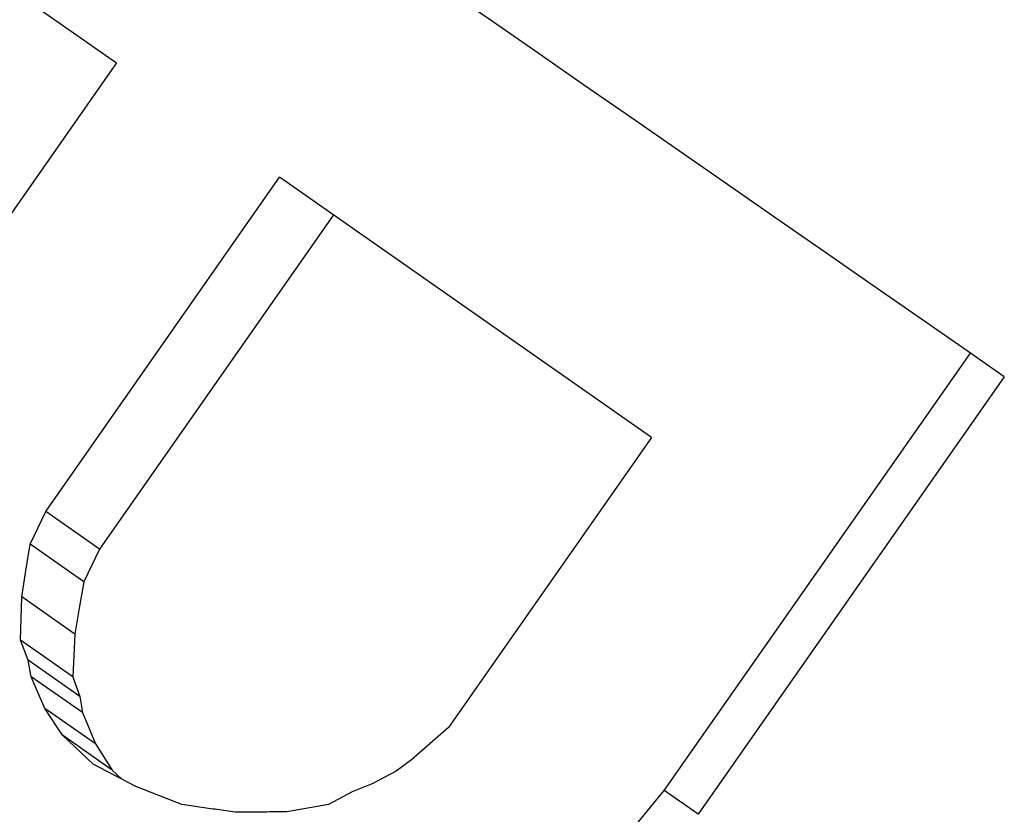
# Model space of a CAD drawing. Header units: millimetres. Extents: x -48 to 3548, y -17 to 396.
# Tile 7 of 26: x 214.05 to 216.45, y 190.23 to 192.16. Entities that reach past the tile are written whole.
import ezdxf

# ---------------------------------------------------------------- set-up
doc = ezdxf.new("R2010")
doc.units = ezdxf.units.MM
doc.layers.add('DETAIL', color=2, linetype='Continuous')

msp = doc.modelspace()

# ---------------------------------------------------------------- linework, layer by layer
at = {"layer": 'DETAIL'}
for p, q in [((213.2776, 192.7665), (214.2893, 192.0582)), ((214.2893, 192.0582), (213.9375, 191.5558)), ((214.1169, 190.9663), (214.6866, 191.7799)), ((215.5922, 191.1458), (214.6866, 191.7799)), ((214.8177, 191.6881), (214.2481, 190.8745)), ((215.6227, 190.2867), (216.3685, 191.3517)), ((216.451, 191.2938), (216.3685, 191.3517)), ((216.451, 191.2938), (215.7053, 190.2288)), ((215.5922, 191.1458), (215.098, 190.4401)), ((214.0789, 190.8864), (214.1169, 190.9663)), ((214.2481, 190.8745), (214.1169, 190.9663)), ((214.0689, 190.8218), (214.0789, 190.8864)), ((214.2095, 190.7949), (214.0789, 190.8864)), ((214.2481, 190.8745), (214.2095, 190.7949)), ((214.0588, 190.758), (214.0689, 190.8218)), ((214.2095, 190.7949), (214.1987, 190.7309)), ((214.057, 190.7052), (214.0588, 190.758)), ((214.1877, 190.6677), (214.0588, 190.758)), ((214.1987, 190.7309), (214.1877, 190.6677)), ((214.0557, 190.6528), (214.057, 190.7052)), ((214.1877, 190.6677), (214.1851, 190.6155)), ((214.1829, 190.5637), (214.0557, 190.6528)), ((214.0742, 190.6041), (214.0557, 190.6528)), ((214.2001, 190.5159), (214.0742, 190.6041)), ((214.0814, 190.5639), (214.0742, 190.6041)), ((214.1851, 190.6155), (214.1829, 190.5637)), ((214.2065, 190.4763), (214.0814, 190.5639)), ((214.1152, 190.4863), (214.0814, 190.5639)), ((214.1829, 190.5637), (214.2001, 190.5159)), ((214.2001, 190.5159), (214.2065, 190.4763)), ((214.2381, 190.4002), (214.1152, 190.4863)), ((214.1579, 190.4212), (214.1152, 190.4863)), ((214.2065, 190.4763), (214.2381, 190.4002)), ((215.098, 190.4401), (215.0525, 190.4004)), ((214.2787, 190.3367), (214.1579, 190.4212)), ((214.2326, 190.3507), (214.1579, 190.4212)), ((214.2381, 190.4002), (214.2787, 190.3367)), ((215.0525, 190.4004), (215.0074, 190.3611)), ((215.0074, 190.3611), (214.97, 190.3339)), ((214.3363, 190.2963), (214.2326, 190.3507)), ((214.2787, 190.3367), (214.3022, 190.3142)), ((214.97, 190.3339), (214.9122, 190.3029)), ((214.4486, 190.2528), (214.3363, 190.2963)), ((214.9122, 190.3029), (214.8635, 190.2837)), ((215.5015, 190.14), (215.6227, 190.2867)), ((215.7053, 190.2288), (215.6227, 190.2867)), ((214.8635, 190.2837), (214.8057, 190.2525)), ((214.8057, 190.2525), (214.7038, 190.2348))]:
    msp.add_line(p, q, dxfattribs=at)
at = {"layer": 'DETAIL', "flags": 128}
for points in [[(216.3685, 191.3517), (216.2497, 191.4341), (216.1311, 191.5163), (216.0129, 191.5984), (215.895, 191.6802), (215.7774, 191.7618), (215.6601, 191.8431), (215.5432, 191.9242), (215.4266, 192.0051), (215.3104, 192.0857), (215.1946, 192.166), (215.0791, 192.2461), (214.9641, 192.3259), (214.8496, 192.4053), (214.7354, 192.4845), (214.6217, 192.5633), (214.5085, 192.6419), (214.3958, 192.72), (214.2835, 192.7979), (214.1718, 192.8754), (214.0606, 192.9525), (213.9499, 193.0292)], [(214.5779, 190.2338), (214.5725, 190.2346), (214.5671, 190.2354), (214.5617, 190.2362), (214.5563, 190.237), (214.5509, 190.2378), (214.5455, 190.2386), (214.5401, 190.2394), (214.5348, 190.2402), (214.5294, 190.241), (214.524, 190.2417), (214.5186, 190.2425), (214.5132, 190.2433), (214.5078, 190.2441), (214.5024, 190.2449), (214.4971, 190.2457), (214.4917, 190.2465), (214.4863, 190.2473), (214.4809, 190.2481), (214.4755, 190.2488), (214.4701, 190.2496), (214.4648, 190.2504), (214.4594, 190.2512), (214.454, 190.252), (214.4486, 190.2528)], [(214.7038, 190.2348), (214.6985, 190.2348), (214.6933, 190.2347), (214.688, 190.2347), (214.6828, 190.2346), (214.6775, 190.2346), (214.6723, 190.2346), (214.667, 190.2345), (214.6618, 190.2345), (214.6565, 190.2344), (214.6513, 190.2344), (214.646, 190.2344), (214.6408, 190.2343), (214.6356, 190.2343), (214.6303, 190.2343), (214.6251, 190.2342), (214.6198, 190.2342), (214.6146, 190.2341), (214.6093, 190.2341), (214.6041, 190.234), (214.5988, 190.234), (214.5936, 190.234), (214.5884, 190.2339), (214.5831, 190.2339), (214.5779, 190.2338)]]:
    msp.add_lwpolyline(points, dxfattribs=at)

doc.saveas('drawing.dxf')
